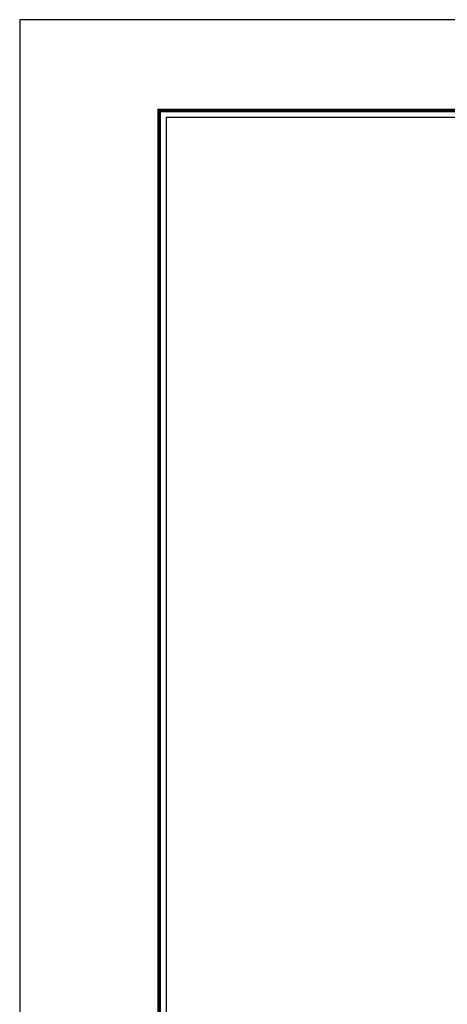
# Model space of a CAD drawing. Header units: millimetres. Extents: x 0 to 146, y 0 to 103.
# Tile 3 of 9: x 0 to 15, y 69 to 103. Entities that reach past the tile are written whole.
import ezdxf
from ezdxf.enums import TextEntityAlignment as Align

# ---------------------------------------------------------------- set-up
doc = ezdxf.new("R2010")
doc.units = ezdxf.units.MM
doc.layers.add('L1', color=7, linetype='CONTINUOUS')
doc.layers.add('OUTLINE', color=7, linetype='CONTINUOUS')

# ---------------------------------------------------------------- blocks, each defined once
blk = doc.blocks.new('표제란')
at = {"layer": 'L1', "color": 0}
for p, q in [((297, 210), (0, 210)), ((0, 210), (0, 0))]:
    blk.add_line(p, q, dxfattribs=at)
at = {"layer": 'L1', "const_width": 0.25}
blk.add_lwpolyline([(290.5, 6.5), (290.5, 203.5), (10, 203.5), (10, 6.5)], close=True, dxfattribs=at)
at = {"layer": 'L1'}
blk.add_lwpolyline([(290, 7), (290, 203), (10.5, 203), (10.5, 7)], close=True, dxfattribs=at)
for tag, p in [('필렛', (179.25, 10.9)), ('모따기', (179.25, 8.3))]:
    blk.add_attdef(tag, text='', height=1.15, dxfattribs=at).set_placement(p, align=Align.MIDDLE_LEFT)
at = {"layer": 'OUTLINE', "ltscale": 0.5}
for tag, p, height in [('도번', (251.181, 15.642), 2.5), ('SCALE', (253.781, 9.553), 1.2), ('DATE', (277.02, 9.511), 1.2)]:
    blk.add_attdef(tag, p, '', height=height, dxfattribs=at)

msp = doc.modelspace()

# ---------------------------------------------------------------- linework, layer by layer
at = {"layer": 'OUTLINE', "ltscale": 0.2}
msp.add_line((38.7753, 100.0155), (5.1732, 100.0155), dxfattribs=at)

# ---------------------------------------------------------------- block references
at = {"layer": 'OUTLINE', "xscale": 0.49268736, "yscale": 0.49268736, "zscale": 0.49268736}
msp.add_blockref('표제란', (0, 0), dxfattribs=at)

doc.saveas('drawing.dxf')
